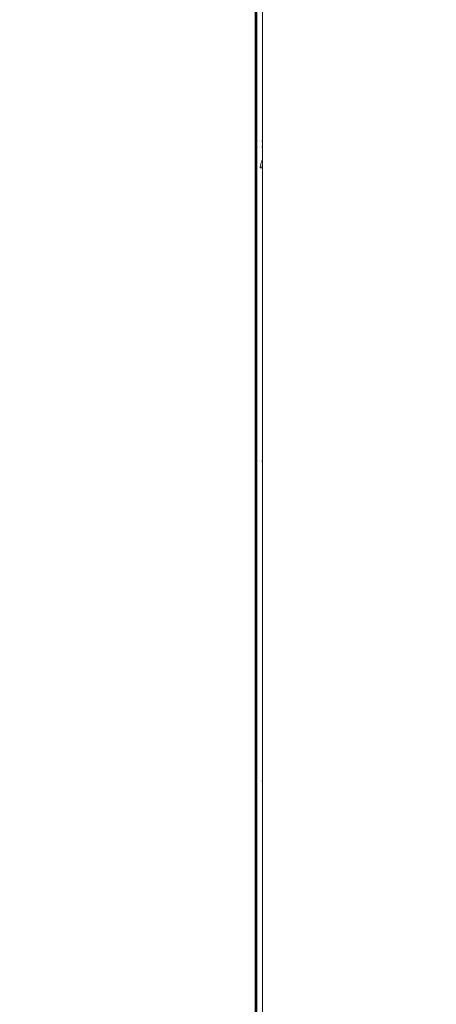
# Model space of a CAD drawing. Header units: millimetres. Extents: x 6 to 425, y 6 to 273.
# Tile 8 of 103: x 159.96 to 163.7, y 120.97 to 129.8. Entities that reach past the tile are written whole.
import ezdxf

# ---------------------------------------------------------------- set-up
doc = ezdxf.new("R2010")
doc.units = ezdxf.units.MM

msp = doc.modelspace()

# ---------------------------------------------------------------- linework, layer by layer
at = {"color": 144, "linetype": 'Continuous', "lineweight": 18}
for p, q in [((162.0752, 115.5241), (162.0752, 144.5241)), ((162.0839, 144.5241), (162.0839, 115.5241)), ((162.1419, 144.5241), (162.1419, 115.5241)), ((162.1419, 128.6866), (162.1375, 128.712)), ((162.1384, 128.7123), (162.1419, 128.6919)), ((162.1362, 128.6543), (162.1419, 128.6575)), ((162.1362, 128.6543), (162.1419, 128.643)), ((162.1419, 128.5371), (162.1362, 128.5258)), ((162.1362, 128.5258), (162.1419, 128.5225)), ((162.1209, 128.4681), (162.1375, 128.4681)), ((162.1419, 128.4678), (162.1384, 128.4678)), ((162.1419, 125.8185), (162.1375, 125.8439)), ((162.1384, 125.8442), (162.1419, 125.8238)), ((162.1384, 122.9761), (162.1419, 122.9557)), ((162.1419, 122.9761), (162.1384, 122.9761))]:
    msp.add_line(p, q, dxfattribs=at)
at = {"color": 7, "linetype": 'Continuous', "lineweight": 25}
msp.add_line((162.0873, 144.5241), (162.0873, 115.5241), dxfattribs=at)
at = {"color": 144, "linetype": 'Continuous', "lineweight": 18, "flags": 128}
for points in [[(162.1384, 128.7123), (162.1381, 128.7122), (162.1375, 128.712)], [(162.1375, 128.4681), (162.1381, 128.4679), (162.1384, 128.4678)], [(162.1384, 125.8442), (162.1381, 125.8441), (162.1375, 125.8439)]]:
    msp.add_lwpolyline(points, dxfattribs=at)
at = {"color": 7, "linetype": 'Continuous', "lineweight": 25}
msp.add_open_spline([(165.2811, 121.1191), (165.2803, 121.0568), (165.2787, 120.939), (165.2672, 120.7633), (165.2519, 120.6043), (165.2346, 120.4635), (165.2172, 120.3428), (165.2014, 120.2448), (165.1879, 120.1669), (165.1757, 120.1001), (165.1629, 120.0337), (165.1484, 119.961), (165.126, 119.8547), (165.0931, 119.7083), (165.0455, 119.5148), (164.9867, 119.2953), (164.9151, 119.0489), (164.8288, 118.7745), (164.7212, 118.4574), (164.5914, 118.1023), (164.4418, 117.7223), (164.2835, 117.3452), (164.121, 116.9791), (163.9561, 116.6252), (163.7611, 116.2243), (163.5367, 115.7853), (163.2854, 115.318), (163.0554, 114.9087), (162.8492, 114.5546), (162.6682, 114.2525), (162.4983, 113.976), (162.335, 113.716), (162.1218, 113.3837), (161.8548, 112.9801), (161.6109, 112.6257), (161.448, 112.3947), (161.3677, 112.2819), (161.2916, 112.1761), (161.2238, 112.0826), (161.168, 112.0063), (161.1249, 111.9476), (161.0884, 111.8982), (161.0433, 111.8374), (160.9765, 111.7477), (160.8803, 111.6199), (160.7566, 111.4577), (160.6049, 111.262), (160.3763, 110.9728), (160.0819, 110.6118), (159.7326, 110.2016), (159.3933, 109.8198), (159.0651, 109.4662), (158.7494, 109.1406), (158.4483, 108.8437), (158.2119, 108.6208), (158.0379, 108.4622), (157.9224, 108.3589), (157.8119, 108.2622), (157.713, 108.1772), (157.6381, 108.114), (157.5867, 108.0711), (157.5462, 108.0375), (157.4971, 107.9972), (157.4311, 107.9436), (157.3472, 107.8764), (157.2309, 107.7851), (157.079, 107.6694), (156.8978, 107.537), (156.7112, 107.407), (156.5316, 107.2883), (156.3613, 107.1816), (156.2003, 107.0861), (156.0483, 107.0011), (155.8839, 106.9146), (155.7109, 106.8304), (155.5342, 106.7528), (155.4014, 106.7003), (155.3077, 106.6662), (155.2461, 106.6449), (155.1793, 106.6229), (155.0938, 106.5967), (154.9768, 106.5645), (154.8081, 106.5257), (154.6104, 106.4942), (154.4061, 106.4807), (154.2341, 106.4848), (154.0988, 106.4996), (153.9941, 106.5187), (153.9148, 106.5378), (153.8487, 106.5571), (153.7855, 106.5784), (153.7123, 106.6067), (153.6191, 106.6493), (153.5118, 106.7085), (153.4013, 106.7817), (153.3002, 106.8601), (153.2103, 106.9387), (153.134, 107.0127), (153.0728, 107.0772), (153.0262, 107.129), (152.987, 107.1745), (152.9488, 107.2208), (152.9099, 107.2696), (152.8456, 107.3538), (152.7556, 107.481), (152.641, 107.6612), (152.5234, 107.8671), (152.4038, 108.101), (152.2829, 108.364), (152.1617, 108.6581), (152.0417, 108.9831), (151.9061, 109.393), (151.7634, 109.8873), (151.6202, 110.4646), (151.492, 111.0644), (151.3778, 111.6821), (151.266, 112.38), (151.1607, 113.1558), (151.0651, 114.0057), (150.9842, 114.8778), (150.9173, 115.7653), (150.8636, 116.6613), (150.8225, 117.5392), (150.7922, 118.3936), (150.7688, 119.3103), (150.7532, 120.3111), (150.7479, 121.4198), (150.7533, 122.5698), (150.7696, 123.7604), (150.7965, 124.9905), (150.8341, 126.259), (150.8813, 127.5421), (150.9374, 128.8375), (151.0017, 130.1424), (151.0749, 131.477), (151.1568, 132.8395), (151.2471, 134.2284), (151.3515, 135.728), (151.4712, 137.3389), (151.6073, 139.0609), (151.7529, 140.807), (151.9082, 142.5853), (152.0728, 144.3918), (152.2464, 146.2288), (152.428, 148.0896), (152.6176, 149.9785), (152.8145, 151.8913), (153.0171, 153.8195), (153.206, 155.5872), (153.3789, 157.1868), (153.5341, 158.6123), (153.6885, 160.0243), (153.8411, 161.417), (153.9905, 162.7843), (154.1202, 163.9791), (154.2304, 165.0035), (154.3218, 165.8616), (154.4095, 166.6972), (154.4931, 167.5079), (154.572, 168.2909), (154.6456, 169.0438), (154.7091, 169.7173), (154.7629, 170.3139), (154.8078, 170.8368), (154.8479, 171.3345), (154.8833, 171.8058), (154.9127, 172.2281), (154.9369, 172.6044), (154.9568, 172.9398), (154.9723, 173.2286), (154.9842, 173.4744), (154.9933, 173.6825), (155.0007, 173.8757), (155.0063, 174.0532), (155.0103, 174.2136), (155.0125, 174.3566), (155.0129, 174.4784), (155.0124, 174.5558), (155.0114, 174.5876), (155.0113, 174.5913)], degree=3, knots=[0, 0, 0, 0, 0.002986, 0.005645, 0.007983, 0.009999, 0.011693, 0.013062, 0.014054, 0.014865, 0.015744, 0.0167, 0.017732, 0.0199, 0.022354, 0.025101, 0.028151, 0.031515, 0.035206, 0.039743, 0.044418, 0.048978, 0.053412, 0.057709, 0.061861, 0.068064, 0.073845, 0.079175, 0.083357, 0.087179, 0.090631, 0.093909, 0.097161, 0.103467, 0.10965, 0.111174, 0.11269, 0.114166, 0.115432, 0.116461, 0.117254, 0.117814, 0.118469, 0.11973, 0.121477, 0.123707, 0.126418, 0.129602, 0.135819, 0.14175, 0.147387, 0.152727, 0.157767, 0.162491, 0.166858, 0.168665, 0.170404, 0.172078, 0.173617, 0.174808, 0.175395, 0.175884, 0.176587, 0.177552, 0.178773, 0.180243, 0.182588, 0.185291, 0.187925, 0.190396, 0.192711, 0.194874, 0.196892, 0.19877, 0.201362, 0.203637, 0.205568, 0.206411, 0.207178, 0.207889, 0.208917, 0.210385, 0.212253, 0.215186, 0.217683, 0.219798, 0.22158, 0.222786, 0.223806, 0.22465, 0.225367, 0.226299, 0.227524, 0.229063, 0.23074, 0.232255, 0.233592, 0.234935, 0.235961, 0.23667, 0.237329, 0.238011, 0.238718, 0.23945, 0.241602, 0.243971, 0.246605, 0.249503, 0.252684, 0.25617, 0.25998, 0.264066, 0.270324, 0.276816, 0.283501, 0.290342, 0.297301, 0.306536, 0.31584, 0.325145, 0.335043, 0.344799, 0.354348, 0.363633, 0.372608, 0.384171, 0.39619, 0.408657, 0.421564, 0.434903, 0.448661, 0.462826, 0.476651, 0.490816, 0.505307, 0.520107, 0.535197, 0.55056, 0.568985, 0.58772, 0.606726, 0.625959, 0.64577, 0.665719, 0.685976, 0.706593, 0.727488, 0.748568, 0.769727, 0.785418, 0.801037, 0.816527, 0.83183, 0.846881, 0.861615, 0.871325, 0.880838, 0.890131, 0.899183, 0.907971, 0.916473, 0.924669, 0.930956, 0.937027, 0.942874, 0.948506, 0.953961, 0.958467, 0.962976, 0.96752, 0.970981, 0.974516, 0.978158, 0.981945, 0.985921, 0.990133, 0.994624, 0.999378, 1, 1, 1, 1], dxfattribs=at)
at = {"color": 144, "linetype": 'Continuous', "lineweight": 18}
for points, knots in [([(162.1362, 128.5258), (162.1312, 128.517), (162.1274, 128.5077), (162.1222, 128.4883), (162.1209, 128.4782), (162.1209, 128.4681)], [0, 0, 0, 0, 0.5, 0.5, 1, 1, 1, 1]), ([(162.1375, 128.4681), (162.1376, 128.4742), (162.1376, 128.4829), (162.1409, 128.491), (162.1419, 128.4935)], [0, 0, 0, 0, 0.694361, 1, 1, 1, 1]), ([(162.1419, 128.4908), (162.1412, 128.4891), (162.1383, 128.4818), (162.1384, 128.4739), (162.1384, 128.4678)], [0, 0, 0, 0, 0.2330658, 1, 1, 1, 1])]:
    msp.add_open_spline(points, degree=3, knots=knots, dxfattribs=at)

doc.saveas('drawing.dxf')
